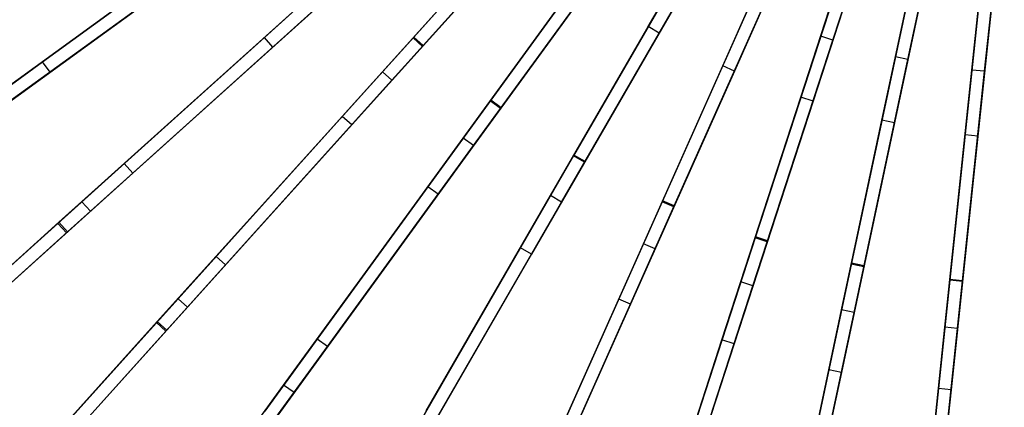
# Model space of a CAD drawing. Extents: x 1 to 71.1, y -35.1 to 35.1.
# Tile 7 of 85: x 23.9 to 35.4, y -12.6 to -8. Entities that reach past the tile are written whole.
import ezdxf

# ---------------------------------------------------------------- set-up
doc = ezdxf.new("R2010")
doc.units = 0
doc.header["$LTSCALE"] = 2.54
doc.layers.get('0').update_dxf_attribs({"color": 13, "linetype": 'CONTINUOUS'})

# ---------------------------------------------------------------- blocks, each defined once
blk = doc.blocks.new('LPUMPKIN_L_444_STL')
at = {"color": 0}
for p, q in [((31.477, -4.943, 49.603), (28.494, -8.255, 49.021)), ((31.477, -4.943, 49.603), (28.494, -8.255, 49.021)), ((31.482, -4.937, 49.453), (28.502, -8.247, 48.871)), ((31.482, -4.937, 49.453), (28.502, -8.247, 48.871)), ((31.588, -5.043, 49.603), (28.606, -8.356, 49.021)), ((31.588, -5.043, 49.603), (28.606, -8.356, 49.021)), ((28.613, -8.347, 48.871), (31.593, -5.038, 49.453)), ((28.613, -8.347, 48.871), (31.593, -5.038, 49.453)), ((32.019, -5.391, 49.603), (29.399, -8.997, 49.021)), ((32.019, -5.391, 49.603), (29.399, -8.997, 49.021)), ((32.023, -5.385, 49.453), (29.405, -8.988, 48.871)), ((32.023, -5.385, 49.453), (29.405, -8.988, 48.871)), ((32.14, -5.479, 49.603), (29.52, -9.086, 49.021)), ((32.14, -5.479, 49.603), (29.52, -9.086, 49.021)), ((29.527, -9.076, 48.871), (32.144, -5.473, 49.453)), ((29.527, -9.076, 48.871), (32.144, -5.473, 49.453)), ((31.251, -8.125, 12.07), (32.724, -5.573, 11.924)), ((31.251, -8.125, 12.07), (32.724, -5.573, 11.924)), ((32.854, -5.648, 11.924), (31.381, -8.2, 12.07)), ((32.854, -5.648, 11.924), (31.381, -8.2, 12.07)), ((32.604, -5.781, 49.603), (30.376, -9.641, 49.021)), ((32.604, -5.781, 49.603), (30.376, -9.641, 49.021)), ((32.608, -5.774, 49.453), (30.381, -9.631, 48.871)), ((32.608, -5.774, 49.453), (30.381, -9.631, 48.871)), ((32.734, -5.856, 49.603), (30.506, -9.716, 49.021)), ((32.734, -5.856, 49.603), (30.506, -9.716, 49.021)), ((30.511, -9.706, 48.871), (32.738, -5.849, 49.453)), ((30.511, -9.706, 48.871), (32.738, -5.849, 49.453)), ((32.124, -8.585, 12.07), (33.325, -5.888, 11.924)), ((32.124, -8.585, 12.07), (33.325, -5.888, 11.924)), ((33.462, -5.949, 11.924), (32.261, -8.646, 12.07)), ((33.462, -5.949, 11.924), (32.261, -8.646, 12.07)), ((33.228, -6.106, 49.603), (31.415, -10.178, 49.022)), ((33.228, -6.106, 49.603), (31.415, -10.178, 49.022)), ((33.231, -6.099, 49.453), (31.42, -10.167, 48.871)), ((33.231, -6.099, 49.453), (31.42, -10.167, 48.871)), ((33.365, -6.167, 49.603), (31.552, -10.239, 49.022)), ((33.365, -6.167, 49.603), (31.552, -10.239, 49.022)), ((31.557, -10.228, 48.871), (33.368, -6.16, 49.453)), ((31.557, -10.228, 48.871), (33.368, -6.16, 49.453)), ((33.041, -8.951, 12.071), (33.955, -6.139, 11.924)), ((33.041, -8.951, 12.071), (33.955, -6.139, 11.924)), ((34.098, -6.185, 11.924), (33.184, -8.998, 12.071)), ((34.098, -6.185, 11.924), (33.184, -8.998, 12.071)), ((33.274, -8.236, 11.855), (33.955, -6.139, 11.774)), ((33.274, -8.236, 11.855), (33.955, -6.139, 11.774)), ((33.416, -8.282, 11.855), (34.097, -6.186, 11.774)), ((33.416, -8.282, 11.855), (34.097, -6.186, 11.774)), ((26.751, -8.252, 12.538), (28.977, -6.248, 12.069)), ((26.751, -8.252, 12.538), (28.977, -6.248, 12.069)), ((33.991, -9.222, 12.072), (34.608, -6.322, 11.924)), ((33.991, -9.222, 12.072), (34.608, -6.322, 11.924)), ((34.149, -8.481, 11.855), (34.608, -6.323, 11.774)), ((34.149, -8.481, 11.855), (34.608, -6.323, 11.774)), ((29.078, -6.359, 12.069), (26.852, -8.364, 12.538)), ((29.078, -6.359, 12.069), (26.852, -8.364, 12.538)), ((28.135, -8.654, 12.245), (30.166, -6.399, 11.854)), ((28.135, -8.654, 12.245), (30.166, -6.399, 11.854)), ((33.881, -6.365, 49.603), (32.504, -10.603, 49.022)), ((33.881, -6.365, 49.603), (32.504, -10.603, 49.022)), ((33.884, -6.358, 49.453), (32.508, -10.592, 48.872)), ((33.884, -6.358, 49.453), (32.508, -10.592, 48.872)), ((34.024, -6.411, 49.603), (32.647, -10.649, 49.022)), ((34.024, -6.411, 49.603), (32.647, -10.649, 49.022)), ((32.651, -10.638, 48.872), (34.026, -6.404, 49.453)), ((32.651, -10.638, 48.872), (34.026, -6.404, 49.453)), ((34.755, -6.353, 11.924), (34.138, -9.253, 12.072)), ((34.755, -6.353, 11.924), (34.138, -9.253, 12.072)), ((34.296, -8.512, 11.855), (34.754, -6.354, 11.774)), ((34.296, -8.512, 11.855), (34.754, -6.354, 11.774)), ((34.966, -9.392, 12.073), (35.277, -6.436, 11.924)), ((34.966, -9.392, 12.073), (35.277, -6.436, 11.924)), ((35.045, -8.634, 11.855), (35.276, -6.436, 11.774)), ((35.045, -8.634, 11.855), (35.276, -6.436, 11.774)), ((35.426, -6.451, 11.924), (35.115, -9.408, 12.073)), ((35.426, -6.451, 11.924), (35.115, -9.408, 12.073)), ((35.195, -8.649, 11.855), (35.426, -6.452, 11.774)), ((35.195, -8.649, 11.855), (35.426, -6.452, 11.774)), ((26.943, -6.508, 49.021), (23.305, -9.152, 48.167)), ((26.943, -6.508, 49.021), (23.305, -9.152, 48.167)), ((26.952, -6.502, 48.871), (23.318, -9.142, 48.017)), ((26.952, -6.502, 48.871), (23.318, -9.142, 48.017)), ((28.247, -8.754, 12.245), (30.277, -6.499, 11.854)), ((28.247, -8.754, 12.245), (30.277, -6.499, 11.854)), ((34.559, -6.554, 49.603), (33.632, -10.911, 49.022)), ((34.559, -6.554, 49.603), (33.632, -10.911, 49.022)), ((34.56, -6.546, 49.453), (33.635, -10.9, 48.872)), ((34.56, -6.546, 49.453), (33.635, -10.9, 48.872)), ((33.781, -10.931, 48.872), (34.707, -6.578, 49.453)), ((33.781, -10.931, 48.872), (34.707, -6.578, 49.453)), ((27.031, -6.63, 49.021), (23.393, -9.273, 48.167)), ((27.031, -6.63, 49.021), (23.393, -9.273, 48.167)), ((23.407, -9.263, 48.017), (27.04, -6.623, 48.871)), ((23.407, -9.263, 48.017), (27.04, -6.623, 48.871)), ((34.705, -6.585, 49.603), (33.779, -10.943, 49.022)), ((34.705, -6.585, 49.603), (33.779, -10.943, 49.022)), ((35.252, -6.671, 49.603), (34.786, -11.1, 49.022)), ((35.252, -6.671, 49.603), (34.786, -11.1, 49.022)), ((35.253, -6.663, 49.453), (34.787, -11.089, 48.872)), ((35.253, -6.663, 49.453), (34.787, -11.089, 48.872)), ((35.401, -6.686, 49.603), (34.935, -11.116, 49.022)), ((35.401, -6.686, 49.603), (34.935, -11.116, 49.022)), ((34.937, -11.105, 48.872), (35.402, -6.679, 49.453)), ((34.937, -11.105, 48.872), (35.402, -6.679, 49.453)), ((24.15, -8.537, 12.959), (26.508, -6.824, 12.245)), ((24.15, -8.537, 12.959), (26.508, -6.824, 12.245)), ((24.239, -8.658, 12.959), (26.596, -6.945, 12.245)), ((24.239, -8.658, 12.959), (26.596, -6.945, 12.245)), ((27.665, -9.177, 12.538), (29.669, -6.95, 12.069)), ((27.665, -9.177, 12.538), (29.669, -6.95, 12.069)), ((29.083, -9.432, 12.245), (30.867, -6.977, 11.854)), ((29.083, -9.432, 12.245), (30.867, -6.977, 11.854)), ((29.781, -7.051, 12.069), (27.776, -9.277, 12.538)), ((29.781, -7.051, 12.069), (27.776, -9.277, 12.538)), ((29.204, -9.52, 12.245), (30.988, -7.065, 11.854)), ((29.204, -9.52, 12.245), (30.988, -7.065, 11.854)), ((23.61, -8.93, 13.332), (25.938, -7.238, 12.539)), ((23.61, -8.93, 13.332), (25.938, -7.238, 12.539)), ((26.027, -7.359, 12.539), (23.698, -9.051, 13.332)), ((26.027, -7.359, 12.539), (23.698, -9.051, 13.332)), ((27.672, -7.423, 49.021), (24.331, -10.432, 48.167)), ((27.672, -7.423, 49.021), (24.331, -10.432, 48.167)), ((27.681, -7.415, 48.871), (24.343, -10.42, 48.017)), ((27.681, -7.415, 48.871), (24.343, -10.42, 48.017)), ((30.106, -10.107, 12.245), (31.624, -7.479, 11.854)), ((30.106, -10.107, 12.245), (31.624, -7.479, 11.854)), ((27.773, -7.534, 49.021), (24.431, -10.543, 48.167)), ((27.773, -7.534, 49.021), (24.431, -10.543, 48.167)), ((24.444, -10.532, 48.017), (27.781, -7.527, 48.871)), ((24.444, -10.532, 48.017), (27.781, -7.527, 48.871)), ((28.669, -10.002, 12.539), (30.429, -7.579, 12.07)), ((28.669, -10.002, 12.539), (30.429, -7.579, 12.07)), ((30.236, -10.182, 12.245), (31.753, -7.554, 11.854)), ((30.236, -10.182, 12.245), (31.753, -7.554, 11.854)), ((30.551, -7.667, 12.07), (28.79, -10.09, 12.539)), ((30.551, -7.667, 12.07), (28.79, -10.09, 12.539)), ((25.108, -9.732, 12.959), (27.274, -7.781, 12.245)), ((25.108, -9.732, 12.959), (27.274, -7.781, 12.245)), ((25.208, -9.843, 12.959), (27.374, -7.893, 12.245)), ((25.208, -9.843, 12.959), (27.374, -7.893, 12.245)), ((31.195, -10.672, 12.245), (32.429, -7.9, 11.854)), ((31.195, -10.672, 12.245), (32.429, -7.9, 11.854)), ((31.332, -10.733, 12.245), (32.566, -7.961, 11.854)), ((31.332, -10.733, 12.245), (32.566, -7.961, 11.854)), ((29.753, -10.719, 12.539), (31.251, -8.125, 12.07)), ((29.753, -10.719, 12.539), (31.251, -8.125, 12.07)), ((31.381, -8.2, 12.07), (31.251, -8.125, 12.07)), ((31.381, -8.2, 12.07), (31.251, -8.125, 12.07)), ((24.612, -10.178, 13.331), (26.751, -8.252, 12.538)), ((24.612, -10.178, 13.331), (26.751, -8.252, 12.538)), ((28.494, -8.255, 49.021), (25.485, -11.597, 48.167)), ((28.494, -8.255, 49.021), (25.485, -11.597, 48.167)), ((28.502, -8.247, 48.871), (25.496, -11.585, 48.017)), ((28.502, -8.247, 48.871), (25.496, -11.585, 48.017)), ((26.852, -8.364, 12.538), (26.751, -8.252, 12.538)), ((26.852, -8.364, 12.538), (26.751, -8.252, 12.538)), ((28.606, -8.356, 49.021), (28.494, -8.255, 49.021)), ((28.606, -8.356, 49.021), (28.494, -8.255, 49.021)), ((28.613, -8.347, 48.871), (28.502, -8.247, 48.871)), ((28.613, -8.347, 48.871), (28.502, -8.247, 48.871)), ((31.381, -8.2, 12.07), (29.883, -10.794, 12.539)), ((31.381, -8.2, 12.07), (29.883, -10.794, 12.539)), ((32.336, -11.12, 12.246), (33.274, -8.236, 11.855)), ((32.336, -11.12, 12.246), (33.274, -8.236, 11.855)), ((32.479, -11.167, 12.246), (33.416, -8.282, 11.855)), ((32.479, -11.167, 12.246), (33.416, -8.282, 11.855)), ((33.416, -8.282, 11.855), (33.274, -8.236, 11.855)), ((33.416, -8.282, 11.855), (33.274, -8.236, 11.855)), ((26.852, -8.364, 12.538), (24.713, -10.29, 13.331)), ((26.852, -8.364, 12.538), (24.713, -10.29, 13.331)), ((28.606, -8.356, 49.021), (25.597, -11.698, 48.167)), ((28.606, -8.356, 49.021), (25.597, -11.698, 48.167)), ((25.608, -11.685, 48.017), (28.613, -8.347, 48.871)), ((25.608, -11.685, 48.017), (28.613, -8.347, 48.871)), ((21.883, -10.184, 13.999), (24.15, -8.537, 12.959)), ((21.883, -10.184, 13.999), (24.15, -8.537, 12.959)), ((24.239, -8.658, 12.959), (24.15, -8.537, 12.959)), ((24.239, -8.658, 12.959), (24.15, -8.537, 12.959)), ((33.518, -11.447, 12.246), (34.149, -8.481, 11.855)), ((33.518, -11.447, 12.246), (34.149, -8.481, 11.855)), ((33.665, -11.478, 12.246), (34.296, -8.512, 11.855)), ((33.665, -11.478, 12.246), (34.296, -8.512, 11.855)), ((34.296, -8.512, 11.855), (34.149, -8.481, 11.855)), ((34.296, -8.512, 11.855), (34.149, -8.481, 11.855)), ((26.185, -10.82, 12.959), (28.135, -8.654, 12.245)), ((26.185, -10.82, 12.959), (28.135, -8.654, 12.245)), ((28.247, -8.754, 12.245), (28.135, -8.654, 12.245)), ((28.247, -8.754, 12.245), (28.135, -8.654, 12.245)), ((30.906, -11.32, 12.54), (32.124, -8.585, 12.07)), ((30.906, -11.32, 12.54), (32.124, -8.585, 12.07)), ((32.261, -8.646, 12.07), (31.043, -11.381, 12.54)), ((32.261, -8.646, 12.07), (31.043, -11.381, 12.54)), ((32.261, -8.646, 12.07), (32.124, -8.585, 12.07)), ((32.261, -8.646, 12.07), (32.124, -8.585, 12.07)), ((34.729, -11.649, 12.246), (35.045, -8.634, 11.855)), ((34.729, -11.649, 12.246), (35.045, -8.634, 11.855)), ((34.878, -11.665, 12.246), (35.195, -8.649, 11.855)), ((34.878, -11.665, 12.246), (35.195, -8.649, 11.855)), ((35.195, -8.649, 11.855), (35.045, -8.634, 11.855)), ((35.195, -8.649, 11.855), (35.045, -8.634, 11.855)), ((21.971, -10.306, 13.999), (24.239, -8.658, 12.959)), ((21.971, -10.306, 13.999), (24.239, -8.658, 12.959)), ((26.297, -10.92, 12.959), (28.247, -8.754, 12.245)), ((26.297, -10.92, 12.959), (28.247, -8.754, 12.245)), ((29.399, -8.997, 49.021), (26.755, -12.636, 48.167)), ((29.399, -8.997, 49.021), (26.755, -12.636, 48.167)), ((29.405, -8.988, 48.871), (26.765, -12.622, 48.017)), ((29.405, -8.988, 48.871), (26.765, -12.622, 48.017)), ((29.52, -9.086, 49.021), (29.399, -8.997, 49.021)), ((29.52, -9.086, 49.021), (29.399, -8.997, 49.021)), ((29.527, -9.076, 48.871), (29.405, -8.988, 48.871)), ((29.527, -9.076, 48.871), (29.405, -8.988, 48.871)), ((32.116, -11.799, 12.541), (33.041, -8.951, 12.071)), ((32.116, -11.799, 12.541), (33.041, -8.951, 12.071)), ((33.184, -8.998, 12.071), (32.259, -11.845, 12.541)), ((33.184, -8.998, 12.071), (32.259, -11.845, 12.541)), ((33.184, -8.998, 12.071), (33.041, -8.951, 12.071)), ((33.184, -8.998, 12.071), (33.041, -8.951, 12.071)), ((29.52, -9.086, 49.021), (26.877, -12.724, 48.167)), ((29.52, -9.086, 49.021), (26.877, -12.724, 48.167)), ((26.887, -12.71, 48.017), (29.527, -9.076, 48.871)), ((26.887, -12.71, 48.017), (29.527, -9.076, 48.871)), ((25.739, -11.316, 13.331), (27.665, -9.177, 12.538)), ((25.739, -11.316, 13.331), (27.665, -9.177, 12.538)), ((27.776, -9.277, 12.538), (27.665, -9.177, 12.538)), ((27.776, -9.277, 12.538), (27.665, -9.177, 12.538)), ((33.369, -12.149, 12.543), (33.991, -9.222, 12.072)), ((33.369, -12.149, 12.543), (33.991, -9.222, 12.072)), ((34.138, -9.253, 12.072), (33.991, -9.222, 12.072)), ((34.138, -9.253, 12.072), (33.991, -9.222, 12.072)), ((27.776, -9.277, 12.538), (25.85, -11.416, 13.331)), ((27.776, -9.277, 12.538), (25.85, -11.416, 13.331)), ((34.138, -9.253, 12.072), (33.516, -12.18, 12.543)), ((34.138, -9.253, 12.072), (33.516, -12.18, 12.543)), ((27.37, -11.79, 12.959), (29.083, -9.432, 12.245)), ((27.37, -11.79, 12.959), (29.083, -9.432, 12.245)), ((29.204, -9.52, 12.245), (29.083, -9.432, 12.245)), ((29.204, -9.52, 12.245), (29.083, -9.432, 12.245)), ((34.653, -12.368, 12.544), (34.966, -9.392, 12.073)), ((34.653, -12.368, 12.544), (34.966, -9.392, 12.073)), ((35.115, -9.408, 12.073), (34.802, -12.383, 12.544)), ((35.115, -9.408, 12.073), (34.802, -12.383, 12.544)), ((35.115, -9.408, 12.073), (34.966, -9.392, 12.073)), ((35.115, -9.408, 12.073), (34.966, -9.392, 12.073)), ((27.491, -11.878, 12.959), (29.204, -9.52, 12.245)), ((27.491, -11.878, 12.959), (29.204, -9.52, 12.245)), ((30.376, -9.641, 49.021), (28.127, -13.535, 48.167)), ((30.376, -9.641, 49.021), (28.127, -13.535, 48.167)), ((30.381, -9.631, 48.871), (28.136, -13.52, 48.018)), ((30.381, -9.631, 48.871), (28.136, -13.52, 48.018)), ((30.506, -9.716, 49.021), (30.376, -9.641, 49.021)), ((30.506, -9.716, 49.021), (30.376, -9.641, 49.021)), ((30.511, -9.706, 48.871), (30.381, -9.631, 48.871)), ((30.511, -9.706, 48.871), (30.381, -9.631, 48.871)), ((23.025, -11.607, 13.999), (25.108, -9.732, 12.959)), ((23.025, -11.607, 13.999), (25.108, -9.732, 12.959)), ((25.208, -9.843, 12.959), (25.108, -9.732, 12.959)), ((25.208, -9.843, 12.959), (25.108, -9.732, 12.959)), ((30.506, -9.716, 49.021), (28.257, -13.61, 48.167)), ((30.506, -9.716, 49.021), (28.257, -13.61, 48.167)), ((28.266, -13.595, 48.018), (30.511, -9.706, 48.871)), ((28.266, -13.595, 48.018), (30.511, -9.706, 48.871)), ((23.126, -11.719, 13.999), (25.208, -9.843, 12.959)), ((23.126, -11.719, 13.999), (25.208, -9.843, 12.959)), ((26.977, -12.33, 13.332), (28.669, -10.002, 12.539)), ((26.977, -12.33, 13.332), (28.669, -10.002, 12.539)), ((28.79, -10.09, 12.539), (28.669, -10.002, 12.539)), ((28.79, -10.09, 12.539), (28.669, -10.002, 12.539)), ((28.79, -10.09, 12.539), (27.099, -12.418, 13.332)), ((28.79, -10.09, 12.539), (27.099, -12.418, 13.332)), ((28.649, -12.631, 12.959), (30.106, -10.107, 12.245)), ((28.649, -12.631, 12.959), (30.106, -10.107, 12.245)), ((30.236, -10.182, 12.245), (30.106, -10.107, 12.245)), ((30.236, -10.182, 12.245), (30.106, -10.107, 12.245)), ((22.555, -12.03, 14.452), (24.612, -10.178, 13.331)), ((22.555, -12.03, 14.452), (24.612, -10.178, 13.331)), ((24.713, -10.29, 13.331), (24.612, -10.178, 13.331)), ((24.713, -10.29, 13.331), (24.612, -10.178, 13.331)), ((28.779, -12.706, 12.959), (30.236, -10.182, 12.245)), ((28.779, -12.706, 12.959), (30.236, -10.182, 12.245)), ((31.415, -10.178, 49.022), (29.586, -14.285, 48.168)), ((31.415, -10.178, 49.022), (29.586, -14.285, 48.168)), ((31.42, -10.167, 48.871), (29.593, -14.269, 48.018)), ((31.42, -10.167, 48.871), (29.593, -14.269, 48.018)), ((31.552, -10.239, 49.022), (29.723, -14.346, 48.168)), ((31.552, -10.239, 49.022), (29.723, -14.346, 48.168)), ((29.73, -14.33, 48.018), (31.557, -10.228, 48.871)), ((29.73, -14.33, 48.018), (31.557, -10.228, 48.871)), ((31.552, -10.239, 49.022), (31.415, -10.178, 49.022)), ((31.552, -10.239, 49.022), (31.415, -10.178, 49.022)), ((31.557, -10.228, 48.871), (31.42, -10.167, 48.871)), ((31.557, -10.228, 48.871), (31.42, -10.167, 48.871)), ((24.713, -10.29, 13.331), (22.655, -12.142, 14.452)), ((24.713, -10.29, 13.331), (22.655, -12.142, 14.452)), ((24.331, -10.432, 48.167), (21.004, -13.427, 47.026)), ((24.331, -10.432, 48.167), (21.004, -13.427, 47.026)), ((24.343, -10.42, 48.017), (21.021, -13.412, 46.876)), ((24.343, -10.42, 48.017), (21.021, -13.412, 46.876)), ((24.431, -10.543, 48.167), (24.331, -10.432, 48.167)), ((24.431, -10.543, 48.167), (24.331, -10.432, 48.167)), ((24.444, -10.532, 48.017), (24.343, -10.42, 48.017)), ((24.444, -10.532, 48.017), (24.343, -10.42, 48.017)), ((24.431, -10.543, 48.167), (21.104, -13.539, 47.026)), ((24.431, -10.543, 48.167), (21.104, -13.539, 47.026)), ((21.121, -13.524, 46.876), (24.444, -10.532, 48.017)), ((21.121, -13.524, 46.876), (24.444, -10.532, 48.017)), ((32.504, -10.603, 49.022), (31.115, -14.878, 48.168)), ((32.504, -10.603, 49.022), (31.115, -14.878, 48.168)), ((32.508, -10.592, 48.872), (31.12, -14.862, 48.018)), ((32.508, -10.592, 48.872), (31.12, -14.862, 48.018)), ((32.647, -10.649, 49.022), (32.504, -10.603, 49.022)), ((32.647, -10.649, 49.022), (32.504, -10.603, 49.022)), ((32.651, -10.638, 48.872), (32.508, -10.592, 48.872)), ((32.651, -10.638, 48.872), (32.508, -10.592, 48.872)), ((28.314, -13.211, 13.332), (29.753, -10.719, 12.539)), ((28.314, -13.211, 13.332), (29.753, -10.719, 12.539)), ((29.883, -10.794, 12.539), (29.753, -10.719, 12.539)), ((29.883, -10.794, 12.539), (29.753, -10.719, 12.539)), ((30.01, -13.334, 12.959), (31.195, -10.672, 12.245)), ((30.01, -13.334, 12.959), (31.195, -10.672, 12.245)), ((30.147, -13.395, 12.959), (31.332, -10.733, 12.245)), ((30.147, -13.395, 12.959), (31.332, -10.733, 12.245)), ((31.332, -10.733, 12.245), (31.195, -10.672, 12.245)), ((31.332, -10.733, 12.245), (31.195, -10.672, 12.245)), ((32.647, -10.649, 49.022), (31.258, -14.925, 48.168)), ((32.647, -10.649, 49.022), (31.258, -14.925, 48.168)), ((31.263, -14.908, 48.018), (32.651, -10.638, 48.872)), ((31.263, -14.908, 48.018), (32.651, -10.638, 48.872)), ((24.31, -12.903, 13.999), (26.185, -10.82, 12.959)), ((24.31, -12.903, 13.999), (26.185, -10.82, 12.959)), ((26.297, -10.92, 12.959), (26.185, -10.82, 12.959)), ((26.297, -10.92, 12.959), (26.185, -10.82, 12.959)), ((29.883, -10.794, 12.539), (28.444, -13.286, 13.332)), ((29.883, -10.794, 12.539), (28.444, -13.286, 13.332)), ((24.421, -13.003, 13.999), (26.297, -10.92, 12.959)), ((24.421, -13.003, 13.999), (26.297, -10.92, 12.959)), ((33.632, -10.911, 49.022), (32.698, -15.308, 48.169)), ((33.632, -10.911, 49.022), (32.698, -15.308, 48.169)), ((33.635, -10.9, 48.872), (32.701, -15.291, 48.019)), ((33.635, -10.9, 48.872), (32.701, -15.291, 48.019)), ((33.779, -10.943, 49.022), (32.845, -15.339, 48.169)), ((33.779, -10.943, 49.022), (32.845, -15.339, 48.169)), ((32.848, -15.323, 48.019), (33.781, -10.931, 48.872)), ((32.848, -15.323, 48.019), (33.781, -10.931, 48.872)), ((33.779, -10.943, 49.022), (33.632, -10.911, 49.022)), ((33.779, -10.943, 49.022), (33.632, -10.911, 49.022)), ((33.781, -10.931, 48.872), (33.635, -10.9, 48.872)), ((33.781, -10.931, 48.872), (33.635, -10.9, 48.872)), ((31.436, -13.891, 12.96), (32.336, -11.12, 12.246)), ((31.436, -13.891, 12.96), (32.336, -11.12, 12.246)), ((31.579, -13.937, 12.96), (32.479, -11.167, 12.246)), ((31.579, -13.937, 12.96), (32.479, -11.167, 12.246)), ((32.479, -11.167, 12.246), (32.336, -11.12, 12.246)), ((32.479, -11.167, 12.246), (32.336, -11.12, 12.246)), ((34.786, -11.1, 49.022), (34.316, -15.57, 48.169)), ((34.786, -11.1, 49.022), (34.316, -15.57, 48.169)), ((34.787, -11.089, 48.872), (34.318, -15.553, 48.019)), ((34.787, -11.089, 48.872), (34.318, -15.553, 48.019)), ((34.935, -11.116, 49.022), (34.466, -15.586, 48.169)), ((34.935, -11.116, 49.022), (34.466, -15.586, 48.169)), ((34.467, -15.569, 48.019), (34.937, -11.105, 48.872)), ((34.467, -15.569, 48.019), (34.937, -11.105, 48.872)), ((34.935, -11.116, 49.022), (34.786, -11.1, 49.022)), ((34.935, -11.116, 49.022), (34.786, -11.1, 49.022)), ((34.937, -11.105, 48.872), (34.787, -11.089, 48.872)), ((34.937, -11.105, 48.872), (34.787, -11.089, 48.872)), ((23.886, -13.373, 14.452), (25.739, -11.316, 13.331)), ((23.886, -13.373, 14.452), (25.739, -11.316, 13.331)), ((25.85, -11.416, 13.331), (23.998, -13.473, 14.452)), ((25.85, -11.416, 13.331), (23.998, -13.473, 14.452)), ((25.85, -11.416, 13.331), (25.739, -11.316, 13.331)), ((25.85, -11.416, 13.331), (25.739, -11.316, 13.331)), ((29.736, -13.949, 13.334), (30.906, -11.32, 12.54)), ((29.736, -13.949, 13.334), (30.906, -11.32, 12.54)), ((31.043, -11.381, 12.54), (29.873, -14.01, 13.334)), ((31.043, -11.381, 12.54), (29.873, -14.01, 13.334)), ((31.043, -11.381, 12.54), (30.906, -11.32, 12.54)), ((31.043, -11.381, 12.54), (30.906, -11.32, 12.54)), ((32.913, -14.296, 12.96), (33.518, -11.447, 12.246)), ((32.913, -14.296, 12.96), (33.518, -11.447, 12.246)), ((33.06, -14.327, 12.96), (33.665, -11.478, 12.246)), ((33.06, -14.327, 12.96), (33.665, -11.478, 12.246)), ((33.665, -11.478, 12.246), (33.518, -11.447, 12.246)), ((33.665, -11.478, 12.246), (33.518, -11.447, 12.246)), ((25.485, -11.597, 48.167), (22.49, -14.924, 47.026)), ((25.485, -11.597, 48.167), (22.49, -14.924, 47.026)), ((25.496, -11.585, 48.017), (22.505, -14.907, 46.876)), ((25.496, -11.585, 48.017), (22.505, -14.907, 46.876)), ((25.597, -11.698, 48.167), (25.485, -11.597, 48.167)), ((25.597, -11.698, 48.167), (25.485, -11.597, 48.167)), ((25.608, -11.685, 48.017), (25.496, -11.585, 48.017)), ((25.608, -11.685, 48.017), (25.496, -11.585, 48.017)), ((34.424, -14.545, 12.961), (34.729, -11.649, 12.246)), ((34.424, -14.545, 12.961), (34.729, -11.649, 12.246)), ((34.878, -11.665, 12.246), (34.729, -11.649, 12.246)), ((34.878, -11.665, 12.246), (34.729, -11.649, 12.246)), ((25.597, -11.698, 48.167), (22.601, -15.025, 47.026)), ((25.597, -11.698, 48.167), (22.601, -15.025, 47.026)), ((22.616, -15.008, 46.876), (25.608, -11.685, 48.017)), ((22.616, -15.008, 46.876), (25.608, -11.685, 48.017)), ((34.573, -14.561, 12.961), (34.878, -11.665, 12.246)), ((34.573, -14.561, 12.961), (34.878, -11.665, 12.246)), ((25.722, -14.057, 13.999), (27.37, -11.79, 12.959)), ((25.722, -14.057, 13.999), (27.37, -11.79, 12.959)), ((25.844, -14.145, 13.999), (27.491, -11.878, 12.959)), ((25.844, -14.145, 13.999), (27.491, -11.878, 12.959)), ((27.491, -11.878, 12.959), (27.37, -11.79, 12.959)), ((27.491, -11.878, 12.959), (27.37, -11.79, 12.959)), ((31.227, -14.534, 13.335), (32.116, -11.799, 12.541)), ((31.227, -14.534, 13.335), (32.116, -11.799, 12.541)), ((32.259, -11.845, 12.541), (31.37, -14.581, 13.335)), ((32.259, -11.845, 12.541), (31.37, -14.581, 13.335)), ((32.259, -11.845, 12.541), (32.116, -11.799, 12.541)), ((32.259, -11.845, 12.541), (32.116, -11.799, 12.541)), ((32.771, -14.962, 13.337), (33.369, -12.149, 12.543)), ((32.771, -14.962, 13.337), (33.369, -12.149, 12.543)), ((33.516, -12.18, 12.543), (32.918, -14.993, 13.337)), ((33.516, -12.18, 12.543), (32.918, -14.993, 13.337)), ((33.516, -12.18, 12.543), (33.369, -12.149, 12.543)), ((33.516, -12.18, 12.543), (33.369, -12.149, 12.543)), ((25.35, -14.57, 14.453), (26.977, -12.33, 13.332)), ((25.35, -14.57, 14.453), (26.977, -12.33, 13.332)), ((27.099, -12.418, 13.332), (26.977, -12.33, 13.332)), ((27.099, -12.418, 13.332), (26.977, -12.33, 13.332)), ((27.099, -12.418, 13.332), (25.471, -14.658, 14.453)), ((27.099, -12.418, 13.332), (25.471, -14.658, 14.453)), ((34.352, -15.227, 13.339), (34.653, -12.368, 12.544)), ((34.352, -15.227, 13.339), (34.653, -12.368, 12.544)), ((34.802, -12.383, 12.544), (34.502, -15.243, 13.339)), ((34.802, -12.383, 12.544), (34.502, -15.243, 13.339)), ((34.802, -12.383, 12.544), (34.653, -12.368, 12.544)), ((34.802, -12.383, 12.544), (34.653, -12.368, 12.544))]:
    blk.add_line(p, q, dxfattribs=at)

msp = doc.modelspace()

# ---------------------------------------------------------------- block references
at = {"color": 253}
msp.add_blockref('LPUMPKIN_L_444_STL', (0, 0), dxfattribs=at)

doc.saveas('drawing.dxf')
